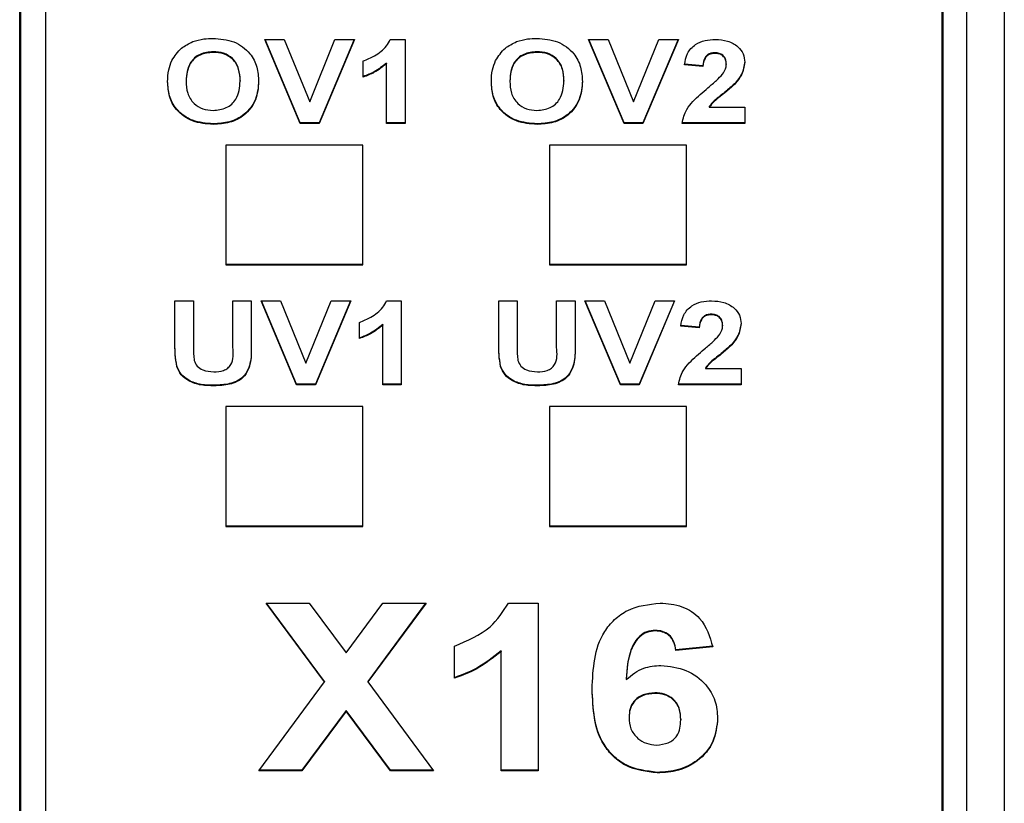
# Model space of a CAD drawing. Header units: millimetres. Extents: x 0 to 594, y 0 to 420.
# Tile 58 of 94: x 456.64 to 464.55, y 185.28 to 191.57. Entities that reach past the tile are written whole.
import ezdxf

# ---------------------------------------------------------------- set-up
doc = ezdxf.new("R2010")
doc.units = ezdxf.units.MM

msp = doc.modelspace()

# ---------------------------------------------------------------- linework, layer by layer
at = {"color": 7, "linetype": 'Continuous', "lineweight": 25}
for p, q in [((464.5481, 196.8064), (464.5481, 140.1078)), ((464.2481, 139.9624), (464.2481, 196.6609)), ((456.6481, 196.1021), (456.6481, 175.1214)), ((456.6411, 174.9336), (456.6411, 196.0293)), ((456.8481, 196.0716), (456.8481, 175.1507)), ((464.0481, 139.4837), (464.0481, 196.0716)), ((464.0551, 196.0293), (464.0551, 139.1231)), ((458.6093, 191.4103), (458.7658, 191.4103)), ((458.8942, 190.7364), (458.6093, 191.4103)), ((458.8942, 190.7413), (458.6113, 191.4103)), ((458.7658, 191.4103), (458.9698, 190.9092)), ((458.9698, 190.9092), (459.1731, 191.4103)), ((459.3304, 191.4103), (459.0465, 190.7364)), ((459.3283, 191.4103), (459.0465, 190.7413)), ((459.1731, 191.4103), (459.3304, 191.4103)), ((459.6165, 191.4103), (459.7354, 191.4103)), ((459.7354, 191.4103), (459.7354, 190.7364)), ((461.2093, 191.4103), (461.3658, 191.4103)), ((461.4942, 190.7364), (461.2093, 191.4103)), ((461.4942, 190.7413), (461.2113, 191.4103)), ((461.3658, 191.4103), (461.5698, 190.9092)), ((461.5698, 190.9092), (461.7731, 191.4103)), ((461.9304, 191.4103), (461.6465, 190.7364)), ((461.9283, 191.4103), (461.6465, 190.7413)), ((461.7731, 191.4103), (461.9304, 191.4103)), ((458.1952, 191.3115), (458.1952, 191.3066)), ((460.7952, 191.3115), (460.7952, 191.3066)), ((462.2243, 191.3028), (462.2243, 191.298)), ((459.3995, 191.1079), (459.3995, 191.2375)), ((459.5872, 191.221), (459.5872, 191.2162)), ((459.5872, 190.7364), (459.5872, 191.2162)), ((462.128, 191.1992), (461.9798, 191.2119)), ((462.128, 191.1943), (461.9798, 191.207)), ((462.128, 191.1992), (462.128, 191.1943)), ((462.3156, 191.2144), (462.3156, 191.2096)), ((457.9771, 191.0786), (457.9771, 191.0738)), ((458.4117, 191.0805), (458.4117, 191.0757)), ((460.5771, 191.0786), (460.5771, 191.0738)), ((461.0117, 191.0805), (461.0117, 191.0757)), ((462.3891, 191.0628), (462.3891, 191.058)), ((462.1775, 190.8709), (462.1775, 190.866)), ((462.1775, 190.866), (462.4638, 190.866)), ((462.4638, 190.866), (462.4638, 190.7364)), ((458.1955, 190.7326), (458.1955, 190.7278)), ((458.8942, 190.7413), (458.8942, 190.7364)), ((459.0465, 190.7413), (458.8942, 190.7413)), ((459.0465, 190.7364), (458.8942, 190.7364)), ((459.0465, 190.7413), (459.0465, 190.7364)), ((459.7354, 190.7413), (459.5872, 190.7413)), ((459.7354, 190.7364), (459.5872, 190.7364)), ((460.7955, 190.7326), (460.7955, 190.7278)), ((461.4942, 190.7413), (461.4942, 190.7364)), ((461.6465, 190.7413), (461.4942, 190.7413)), ((461.6465, 190.7364), (461.4942, 190.7364)), ((461.6465, 190.7413), (461.6465, 190.7364)), ((462.4638, 190.7413), (461.96, 190.7413)), ((462.4638, 190.7364), (461.96, 190.7364)), ((459.3964, 190.5615), (458.2964, 190.5615)), ((458.2964, 190.5615), (458.2964, 189.5994)), ((459.3964, 189.5994), (459.3964, 190.5615)), ((461.9964, 190.5615), (460.8964, 190.5615)), ((460.8964, 190.5615), (460.8964, 189.5994)), ((461.9964, 189.5994), (461.9964, 190.5615)), ((458.2964, 189.6043), (459.3964, 189.6043)), ((458.2964, 189.5994), (459.3964, 189.5994)), ((460.8964, 189.6043), (461.9964, 189.6043)), ((460.8964, 189.5994), (461.9964, 189.5994)), ((457.8882, 189.3112), (458.0364, 189.3112)), ((457.8882, 188.9532), (457.8882, 189.3112)), ((458.0364, 189.3112), (458.0364, 188.9455)), ((458.3525, 189.3112), (458.5006, 189.3112)), ((458.3525, 188.9377), (458.3525, 189.3112)), ((458.5006, 189.3112), (458.5006, 188.9587)), ((458.5796, 189.3112), (458.7362, 189.3112)), ((458.8646, 188.6373), (458.5796, 189.3112)), ((458.8646, 188.6422), (458.5817, 189.3112)), ((458.7362, 189.3112), (458.9402, 188.8101)), ((458.9402, 188.8101), (459.1435, 189.3112)), ((459.3008, 189.3112), (459.0169, 188.6373)), ((459.2987, 189.3112), (459.0169, 188.6422)), ((459.1435, 189.3112), (459.3008, 189.3112)), ((459.5869, 189.3112), (459.7058, 189.3112)), ((459.7058, 189.3112), (459.7058, 188.6373)), ((460.4882, 189.3112), (460.6364, 189.3112)), ((460.4882, 188.9532), (460.4882, 189.3112)), ((460.6364, 189.3112), (460.6364, 188.9455)), ((460.9525, 189.3112), (461.1006, 189.3112)), ((460.9525, 188.9377), (460.9525, 189.3112)), ((461.1006, 189.3112), (461.1006, 188.9587)), ((461.1796, 189.3112), (461.3362, 189.3112)), ((461.4646, 188.6373), (461.1796, 189.3112)), ((461.4646, 188.6422), (461.1817, 189.3112)), ((461.3362, 189.3112), (461.5402, 188.8101)), ((461.5402, 188.8101), (461.7435, 189.3112)), ((461.9008, 189.3112), (461.6169, 188.6373)), ((461.8987, 189.3112), (461.6169, 188.6422)), ((461.7435, 189.3112), (461.9008, 189.3112)), ((459.3699, 189.0088), (459.3699, 189.1384)), ((462.1946, 189.2038), (462.1946, 189.1989)), ((459.5576, 189.1219), (459.5576, 189.1171)), ((459.5576, 188.6373), (459.5576, 189.1171)), ((462.0983, 189.1001), (461.9501, 189.1128)), ((462.0983, 189.0952), (461.9501, 189.1079)), ((462.0983, 189.1001), (462.0983, 189.0952)), ((462.286, 189.1153), (462.286, 189.1105)), ((462.3595, 188.9637), (462.3595, 188.9589)), ((457.9033, 188.7878), (457.9033, 188.783)), ((460.5033, 188.7878), (460.5033, 188.783)), ((462.1479, 188.7718), (462.1479, 188.7669)), ((462.1479, 188.7669), (462.4342, 188.7669)), ((462.4342, 188.7669), (462.4342, 188.6373)), ((458.2035, 188.6335), (458.2035, 188.6287)), ((458.8646, 188.6422), (458.8646, 188.6373)), ((459.0169, 188.6422), (458.8646, 188.6422)), ((459.0169, 188.6373), (458.8646, 188.6373)), ((459.0169, 188.6422), (459.0169, 188.6373)), ((459.7058, 188.6422), (459.5576, 188.6422)), ((459.7058, 188.6373), (459.5576, 188.6373)), ((460.8035, 188.6335), (460.8035, 188.6287)), ((461.4646, 188.6422), (461.4646, 188.6373)), ((461.6169, 188.6422), (461.4646, 188.6422)), ((461.6169, 188.6373), (461.4646, 188.6373)), ((461.6169, 188.6422), (461.6169, 188.6373)), ((462.4342, 188.6422), (461.9304, 188.6422)), ((462.4342, 188.6373), (461.9304, 188.6373)), ((459.3964, 188.4624), (458.2964, 188.4624)), ((458.2964, 188.4624), (458.2964, 187.5003)), ((459.3964, 187.5003), (459.3964, 188.4624)), ((461.9964, 188.4624), (460.8964, 188.4624)), ((460.8964, 188.4624), (460.8964, 187.5003)), ((461.9964, 187.5003), (461.9964, 188.4624)), ((458.2964, 187.5052), (459.3964, 187.5052)), ((458.2964, 187.5003), (459.3964, 187.5003)), ((460.8964, 187.5052), (461.9964, 187.5052)), ((460.8964, 187.5003), (461.9964, 187.5003)), ((458.6206, 186.8846), (458.967, 186.8846)), ((459.0896, 186.2507), (458.6206, 186.8846)), ((459.0896, 186.2555), (458.6242, 186.8846)), ((458.967, 186.8846), (459.2627, 186.4847)), ((459.2627, 186.4847), (459.5585, 186.8846)), ((459.9048, 186.8846), (459.4359, 186.2507)), ((459.9012, 186.8846), (459.4359, 186.2555)), ((459.5585, 186.8846), (459.9048, 186.8846)), ((460.566, 186.8846), (460.8037, 186.8846)), ((460.8037, 186.8846), (460.8037, 185.5368)), ((461.7455, 186.6648), (461.7455, 186.66)), ((460.132, 186.2798), (460.132, 186.539)), ((462.2064, 186.5376), (461.9101, 186.5093)), ((462.2064, 186.5328), (461.9101, 186.5044)), ((460.5074, 186.5012), (460.5074, 186.4963)), ((460.5074, 185.5368), (460.5074, 186.4963)), ((461.9101, 186.5093), (461.9101, 186.5044)), ((458.5614, 185.5368), (459.0896, 186.2507)), ((459.0896, 186.2555), (459.0896, 186.2507)), ((459.4359, 186.2555), (459.4359, 186.2507)), ((459.4359, 186.2507), (459.9641, 185.5368)), ((461.5122, 186.2755), (461.5122, 186.2706)), ((461.7406, 186.1637), (461.7406, 186.1589)), ((459.2627, 186.0214), (458.9077, 185.5416)), ((459.2627, 186.0166), (458.9077, 185.5368)), ((459.6177, 185.5416), (459.2627, 186.0214)), ((459.2627, 186.0214), (459.2627, 186.0166)), ((459.6177, 185.5368), (459.2627, 186.0166)), ((461.5347, 185.9699), (461.5347, 185.965)), ((461.9496, 185.9507), (461.9496, 185.9458)), ((458.9077, 185.5368), (458.5614, 185.5368)), ((458.9077, 185.5416), (458.565, 185.5416)), ((458.9077, 185.5416), (458.9077, 185.5368)), ((459.9605, 185.5416), (459.6177, 185.5416)), ((459.6177, 185.5416), (459.6177, 185.5368)), ((459.9641, 185.5368), (459.6177, 185.5368)), ((460.8037, 185.5416), (460.5074, 185.5416)), ((460.8037, 185.5368), (460.5074, 185.5368)), ((461.7613, 185.5244), (461.7613, 185.5195))]:
    msp.add_line(p, q, dxfattribs=at)
for points, knots in [([(457.8633, 191.2406), (457.8861, 191.2765), (457.9268, 191.3405), (457.9991, 191.3766), (458.0309, 191.3925)], [0, 0, 0, 0, 0.559956, 1, 1, 1, 1]), ([(458.0309, 191.3925), (458.0605, 191.4012), (458.1132, 191.4169), (458.1688, 191.4183), (458.1933, 191.4189)], [0, 0, 0, 0, 0.559564, 1, 1, 1, 1]), ([(458.1933, 191.4189), (458.2507, 191.4142), (458.3653, 191.4046), (458.4929, 191.3094), (458.5527, 191.1901), (458.5575, 191.1117), (458.5599, 191.0724)], [0, 0, 0, 0, 0.279831, 0.558669, 0.779006, 1, 1, 1, 1]), ([(459.3995, 191.2375), (459.4307, 191.2501), (459.482, 191.271), (459.5437, 191.3138), (459.5895, 191.3569), (459.6075, 191.3925), (459.6165, 191.4103)], [0, 0, 0, 0, 0.33975, 0.560103, 0.780111, 1, 1, 1, 1]), ([(460.4633, 191.2406), (460.4861, 191.2765), (460.5268, 191.3405), (460.5991, 191.3766), (460.6309, 191.3925)], [0, 0, 0, 0, 0.559956, 1, 1, 1, 1]), ([(460.6309, 191.3925), (460.6605, 191.4012), (460.7132, 191.4169), (460.7688, 191.4183), (460.7933, 191.4189)], [0, 0, 0, 0, 0.559564, 1, 1, 1, 1]), ([(460.7933, 191.4189), (460.8507, 191.4142), (460.9653, 191.4046), (461.0929, 191.3094), (461.1527, 191.1901), (461.1575, 191.1117), (461.1599, 191.0724)], [0, 0, 0, 0, 0.279831, 0.558669, 0.779006, 1, 1, 1, 1]), ([(461.9798, 191.207), (461.9851, 191.238), (461.9956, 191.2996), (462.0592, 191.371), (462.1437, 191.4055), (462.1994, 191.4087), (462.2274, 191.4103)], [0, 0, 0, 0, 0.280752, 0.55897, 0.779275, 1, 1, 1, 1]), ([(462.2274, 191.4103), (462.2607, 191.4084), (462.3273, 191.4046), (462.4077, 191.3592), (462.4566, 191.2956), (462.4614, 191.2499), (462.4638, 191.227)], [0, 0, 0, 0, 0.280572, 0.55972, 0.779752, 1, 1, 1, 1]), ([(458.1952, 191.3115), (458.1585, 191.3078), (458.0853, 191.3004), (457.9875, 191.2129), (457.981, 191.1296), (457.9771, 191.0786)], [0, 0, 0, 0, 0.280278, 0.559877, 1, 1, 1, 1]), ([(458.1952, 191.3066), (458.1585, 191.3029), (458.0853, 191.2956), (457.9875, 191.208), (457.981, 191.1247), (457.9771, 191.0738)], [0, 0, 0, 0, 0.280278, 0.559877, 1, 1, 1, 1]), ([(458.4117, 191.0805), (458.4101, 191.1122), (458.407, 191.1754), (458.3604, 191.2572), (458.2808, 191.3052), (458.2237, 191.3094), (458.1952, 191.3115)], [0, 0, 0, 0, 0.281087, 0.560013, 0.779691, 1, 1, 1, 1]), ([(458.4117, 191.0757), (458.4101, 191.1074), (458.407, 191.1706), (458.3604, 191.2524), (458.2808, 191.3003), (458.2237, 191.3045), (458.1952, 191.3066)], [0, 0, 0, 0, 0.281087, 0.560013, 0.779691, 1, 1, 1, 1]), ([(460.7952, 191.3115), (460.7585, 191.3078), (460.6853, 191.3004), (460.5875, 191.2129), (460.581, 191.1296), (460.5771, 191.0786)], [0, 0, 0, 0, 0.2802778, 0.5598769, 1, 1, 1, 1]), ([(460.7952, 191.3066), (460.7585, 191.3029), (460.6853, 191.2956), (460.5875, 191.208), (460.581, 191.1247), (460.5771, 191.0738)], [0, 0, 0, 0, 0.280278, 0.559877, 1, 1, 1, 1]), ([(461.0117, 191.0805), (461.0101, 191.1122), (461.007, 191.1754), (460.9604, 191.2572), (460.8808, 191.3052), (460.8237, 191.3094), (460.7952, 191.3115)], [0, 0, 0, 0, 0.281087, 0.560013, 0.779691, 1, 1, 1, 1]), ([(461.0117, 191.0757), (461.0101, 191.1074), (461.007, 191.1706), (460.9604, 191.2524), (460.8808, 191.3003), (460.8237, 191.3045), (460.7952, 191.3066)], [0, 0, 0, 0, 0.281087, 0.560013, 0.779691, 1, 1, 1, 1]), ([(462.2243, 191.3028), (462.2135, 191.3022), (462.192, 191.301), (462.163, 191.2868), (462.1341, 191.2536), (462.1305, 191.2216), (462.128, 191.1992)], [0, 0, 0, 0, 0.1872361, 0.3740839, 0.5606964, 1, 1, 1, 1]), ([(462.2243, 191.298), (462.2135, 191.2974), (462.192, 191.2961), (462.163, 191.282), (462.1341, 191.2487), (462.1305, 191.2168), (462.128, 191.1943)], [0, 0, 0, 0, 0.187236, 0.374084, 0.560696, 1, 1, 1, 1]), ([(462.3156, 191.2144), (462.3148, 191.2271), (462.3133, 191.2524), (462.2914, 191.2838), (462.2585, 191.3009), (462.2357, 191.3022), (462.2243, 191.3028)], [0, 0, 0, 0, 0.28062, 0.559496, 0.779382, 1, 1, 1, 1]), ([(462.3156, 191.2096), (462.3148, 191.2223), (462.3133, 191.2476), (462.2914, 191.279), (462.2585, 191.2961), (462.2357, 191.2973), (462.2243, 191.298)], [0, 0, 0, 0, 0.28062, 0.559496, 0.779382, 1, 1, 1, 1]), ([(457.8289, 191.0693), (457.83, 191.1022), (457.8318, 191.1609), (457.8537, 191.2163), (457.8633, 191.2406)], [0, 0, 0, 0, 0.560171, 1, 1, 1, 1]), ([(459.5872, 191.221), (459.5559, 191.1957), (459.5001, 191.1505), (459.4303, 191.1243), (459.3995, 191.1128)], [0, 0, 0, 0, 0.559748, 1, 1, 1, 1]), ([(459.5872, 191.2162), (459.5559, 191.1909), (459.5001, 191.1456), (459.4303, 191.1194), (459.3995, 191.1079)], [0, 0, 0, 0, 0.559748, 1, 1, 1, 1]), ([(460.4289, 191.0693), (460.43, 191.1022), (460.4318, 191.1609), (460.4537, 191.2163), (460.4633, 191.2406)], [0, 0, 0, 0, 0.560171, 1, 1, 1, 1]), ([(462.2863, 191.1317), (462.2954, 191.1452), (462.3116, 191.1695), (462.3144, 191.1973), (462.3156, 191.2096)], [0, 0, 0, 0, 0.560061, 1, 1, 1, 1]), ([(462.4638, 191.2318), (462.4588, 191.1972), (462.4498, 191.1351), (462.4077, 191.085), (462.3891, 191.0628)], [0, 0, 0, 0, 0.5585193, 1, 1, 1, 1]), ([(462.4638, 191.227), (462.4588, 191.1923), (462.4498, 191.1303), (462.4077, 191.0801), (462.3891, 191.058)], [0, 0, 0, 0, 0.558519, 1, 1, 1, 1]), ([(462.1684, 191.0229), (462.1917, 191.0421), (462.2333, 191.0765), (462.2701, 191.1148), (462.2863, 191.1317)], [0, 0, 0, 0, 0.560237, 1, 1, 1, 1]), ([(458.1955, 190.7326), (458.1385, 190.7371), (458.0247, 190.7462), (457.8971, 190.8394), (457.8363, 190.9573), (457.8314, 191.0352), (457.8289, 191.0742)], [0, 0, 0, 0, 0.279942, 0.558704, 0.779045, 1, 1, 1, 1]), ([(458.1955, 190.7278), (458.1385, 190.7323), (458.0247, 190.7413), (457.8971, 190.8346), (457.8363, 190.9525), (457.8314, 191.0303), (457.8289, 191.0693)], [0, 0, 0, 0, 0.279942, 0.558704, 0.779045, 1, 1, 1, 1]), ([(457.9771, 191.0738), (457.9789, 191.0419), (457.9824, 190.9783), (458.0307, 190.8971), (458.1093, 190.8476), (458.1665, 190.8426), (458.1952, 190.8401)], [0, 0, 0, 0, 0.281021, 0.560116, 0.779939, 1, 1, 1, 1]), ([(458.1952, 190.8401), (458.2318, 190.8442), (458.305, 190.8525), (458.401, 190.9415), (458.4077, 191.0248), (458.4117, 191.0757)], [0, 0, 0, 0, 0.279991, 0.559768, 1, 1, 1, 1]), ([(458.5599, 191.0773), (458.5561, 191.0274), (458.5485, 190.9281), (458.4587, 190.8073), (458.3295, 190.7411), (458.2402, 190.7354), (458.1955, 190.7326)], [0, 0, 0, 0, 0.280551, 0.559488, 0.779434, 1, 1, 1, 1]), ([(458.5599, 191.0724), (458.5561, 191.0226), (458.5485, 190.9232), (458.4587, 190.8024), (458.3295, 190.7362), (458.2402, 190.7306), (458.1955, 190.7278)], [0, 0, 0, 0, 0.280551, 0.559488, 0.779434, 1, 1, 1, 1]), ([(460.7955, 190.7326), (460.7385, 190.7371), (460.6247, 190.7462), (460.4971, 190.8394), (460.4363, 190.9573), (460.4314, 191.0352), (460.4289, 191.0742)], [0, 0, 0, 0, 0.279942, 0.558704, 0.779045, 1, 1, 1, 1]), ([(460.7955, 190.7278), (460.7385, 190.7323), (460.6247, 190.7413), (460.4971, 190.8346), (460.4363, 190.9525), (460.4314, 191.0303), (460.4289, 191.0693)], [0, 0, 0, 0, 0.279942, 0.558704, 0.779045, 1, 1, 1, 1]), ([(460.5771, 191.0738), (460.5789, 191.0419), (460.5824, 190.9783), (460.6307, 190.8971), (460.7093, 190.8476), (460.7665, 190.8426), (460.7952, 190.8401)], [0, 0, 0, 0, 0.281021, 0.560116, 0.779939, 1, 1, 1, 1]), ([(460.7952, 190.8401), (460.8318, 190.8442), (460.905, 190.8525), (461.001, 190.9415), (461.0077, 191.0248), (461.0117, 191.0757)], [0, 0, 0, 0, 0.279991, 0.559768, 1, 1, 1, 1]), ([(461.1599, 191.0773), (461.1561, 191.0274), (461.1485, 190.9281), (461.0587, 190.8073), (460.9295, 190.7411), (460.8402, 190.7354), (460.7955, 190.7326)], [0, 0, 0, 0, 0.280551, 0.559488, 0.779434, 1, 1, 1, 1]), ([(461.1599, 191.0724), (461.1561, 191.0226), (461.1485, 190.9232), (461.0587, 190.8024), (460.9295, 190.7362), (460.8402, 190.7306), (460.7955, 190.7278)], [0, 0, 0, 0, 0.280551, 0.559488, 0.779434, 1, 1, 1, 1]), ([(462.3891, 191.0628), (462.3656, 191.0406), (462.3268, 191.0039), (462.2676, 190.9576), (462.2167, 190.9188), (462.1906, 190.8868), (462.1775, 190.8709)], [0, 0, 0, 0, 0.339989, 0.560194, 0.780381, 1, 1, 1, 1]), ([(462.3891, 191.058), (462.3656, 191.0357), (462.3268, 190.9991), (462.2676, 190.9528), (462.2167, 190.9139), (462.1906, 190.882), (462.1775, 190.866)], [0, 0, 0, 0, 0.339989, 0.560194, 0.780381, 1, 1, 1, 1]), ([(461.96, 190.7364), (461.9695, 190.7753), (461.9852, 190.8394), (462.047, 190.9131), (462.1055, 190.9697), (462.1474, 191.0051), (462.1684, 191.0229)], [0, 0, 0, 0, 0.338917, 0.559068, 0.779517, 1, 1, 1, 1]), ([(459.3699, 189.1384), (459.401, 189.1511), (459.4524, 189.1719), (459.514, 189.2147), (459.5598, 189.2578), (459.5779, 189.2934), (459.5869, 189.3112)], [0, 0, 0, 0, 0.33975, 0.560103, 0.780111, 1, 1, 1, 1]), ([(461.9501, 189.1079), (461.9554, 189.1389), (461.966, 189.2005), (462.0296, 189.272), (462.114, 189.3064), (462.1698, 189.3096), (462.1977, 189.3112)], [0, 0, 0, 0, 0.280752, 0.55897, 0.779275, 1, 1, 1, 1]), ([(462.1977, 189.3112), (462.2311, 189.3093), (462.2977, 189.3056), (462.3781, 189.2601), (462.4269, 189.1965), (462.4318, 189.1508), (462.4342, 189.1279)], [0, 0, 0, 0, 0.280572, 0.55972, 0.779752, 1, 1, 1, 1]), ([(462.1946, 189.2038), (462.1839, 189.2031), (462.1623, 189.2019), (462.1334, 189.1877), (462.1045, 189.1545), (462.1009, 189.1225), (462.0983, 189.1001)], [0, 0, 0, 0, 0.187236, 0.374084, 0.560696, 1, 1, 1, 1]), ([(462.1946, 189.1989), (462.1839, 189.1983), (462.1623, 189.197), (462.1334, 189.1829), (462.1045, 189.1496), (462.1009, 189.1177), (462.0983, 189.0952)], [0, 0, 0, 0, 0.1872361, 0.3740839, 0.5606964, 1, 1, 1, 1]), ([(462.286, 189.1153), (462.2852, 189.128), (462.2836, 189.1533), (462.2618, 189.1847), (462.2288, 189.2018), (462.206, 189.2031), (462.1946, 189.2038)], [0, 0, 0, 0, 0.28062, 0.559496, 0.779382, 1, 1, 1, 1]), ([(462.286, 189.1105), (462.2852, 189.1232), (462.2836, 189.1485), (462.2618, 189.1799), (462.2288, 189.197), (462.206, 189.1983), (462.1946, 189.1989)], [0, 0, 0, 0, 0.28062, 0.559496, 0.779382, 1, 1, 1, 1]), ([(459.5576, 189.1219), (459.5263, 189.0966), (459.4704, 189.0514), (459.4006, 189.0252), (459.3699, 189.0137)], [0, 0, 0, 0, 0.559748, 1, 1, 1, 1]), ([(459.5576, 189.1171), (459.5263, 189.0918), (459.4704, 189.0466), (459.4006, 189.0204), (459.3699, 189.0088)], [0, 0, 0, 0, 0.5597478, 1, 1, 1, 1]), ([(462.2567, 189.0326), (462.2658, 189.0462), (462.282, 189.0704), (462.2848, 189.0982), (462.286, 189.1105)], [0, 0, 0, 0, 0.560061, 1, 1, 1, 1]), ([(462.4342, 189.1327), (462.4291, 189.0981), (462.4201, 189.0361), (462.3781, 188.9859), (462.3595, 188.9637)], [0, 0, 0, 0, 0.558519, 1, 1, 1, 1]), ([(462.4342, 189.1279), (462.4291, 189.0932), (462.4201, 189.0312), (462.3781, 188.981), (462.3595, 188.9589)], [0, 0, 0, 0, 0.558519, 1, 1, 1, 1]), ([(462.1388, 188.9238), (462.1621, 188.943), (462.2037, 188.9774), (462.2405, 189.0157), (462.2567, 189.0326)], [0, 0, 0, 0, 0.560237, 1, 1, 1, 1]), ([(457.9033, 188.7878), (457.898, 188.8194), (457.8885, 188.8759), (457.8883, 188.9329), (457.8882, 188.9581)], [0, 0, 0, 0, 0.559743, 1, 1, 1, 1]), ([(457.9033, 188.783), (457.898, 188.8146), (457.8885, 188.8711), (457.8883, 188.9281), (457.8882, 188.9532)], [0, 0, 0, 0, 0.559743, 1, 1, 1, 1]), ([(458.0364, 188.9455), (458.0362, 188.9244), (458.036, 188.8867), (458.0404, 188.8492), (458.0424, 188.8327)], [0, 0, 0, 0, 0.56018, 1, 1, 1, 1]), ([(458.199, 188.741), (458.2262, 188.7421), (458.2671, 188.7438), (458.3134, 188.7693), (458.3627, 188.8268), (458.357, 188.8884), (458.3525, 188.9377)], [0, 0, 0, 0, 0.25002, 0.375143, 0.500353, 1, 1, 1, 1]), ([(458.5006, 188.9636), (458.5015, 188.9177), (458.5034, 188.8268), (458.4543, 188.6969), (458.3275, 188.6381), (458.2449, 188.6351), (458.2035, 188.6335)], [0, 0, 0, 0, 0.28222, 0.55919, 0.778866, 1, 1, 1, 1]), ([(458.5006, 188.9587), (458.5015, 188.9129), (458.5034, 188.822), (458.4543, 188.692), (458.3275, 188.6333), (458.2449, 188.6302), (458.2035, 188.6287)], [0, 0, 0, 0, 0.28222, 0.55919, 0.778866, 1, 1, 1, 1]), ([(460.5033, 188.7878), (460.498, 188.8194), (460.4885, 188.8759), (460.4883, 188.9329), (460.4882, 188.9581)], [0, 0, 0, 0, 0.559743, 1, 1, 1, 1]), ([(460.5033, 188.783), (460.498, 188.8146), (460.4885, 188.8711), (460.4883, 188.9281), (460.4882, 188.9532)], [0, 0, 0, 0, 0.559743, 1, 1, 1, 1]), ([(460.6364, 188.9455), (460.6362, 188.9244), (460.636, 188.8867), (460.6404, 188.8492), (460.6424, 188.8327)], [0, 0, 0, 0, 0.56018, 1, 1, 1, 1]), ([(460.799, 188.741), (460.8262, 188.7421), (460.8671, 188.7438), (460.9134, 188.7693), (460.9627, 188.8268), (460.957, 188.8884), (460.9525, 188.9377)], [0, 0, 0, 0, 0.25002, 0.375143, 0.500353, 1, 1, 1, 1]), ([(461.1006, 188.9636), (461.1015, 188.9177), (461.1034, 188.8268), (461.0543, 188.6969), (460.9275, 188.6381), (460.8449, 188.6351), (460.8035, 188.6335)], [0, 0, 0, 0, 0.28222, 0.55919, 0.778866, 1, 1, 1, 1]), ([(461.1006, 188.9587), (461.1015, 188.9129), (461.1034, 188.822), (461.0543, 188.692), (460.9275, 188.6333), (460.8449, 188.6302), (460.8035, 188.6287)], [0, 0, 0, 0, 0.28222, 0.55919, 0.778866, 1, 1, 1, 1]), ([(461.9304, 188.6373), (461.9399, 188.6762), (461.9556, 188.7403), (462.0174, 188.814), (462.0759, 188.8706), (462.1178, 188.9061), (462.1388, 188.9238)], [0, 0, 0, 0, 0.338917, 0.559068, 0.779517, 1, 1, 1, 1]), ([(462.3595, 188.9637), (462.3359, 188.9415), (462.2972, 188.9048), (462.2379, 188.8585), (462.1871, 188.8197), (462.1609, 188.7877), (462.1479, 188.7718)], [0, 0, 0, 0, 0.339989, 0.560194, 0.780381, 1, 1, 1, 1]), ([(462.3595, 188.9589), (462.3359, 188.9366), (462.2972, 188.9), (462.2379, 188.8537), (462.1871, 188.8148), (462.1609, 188.7829), (462.1479, 188.7669)], [0, 0, 0, 0, 0.3399893, 0.5601935, 0.7803806, 1, 1, 1, 1]), ([(458.0424, 188.8327), (458.0488, 188.8167), (458.0617, 188.7848), (458.1188, 188.7462), (458.1686, 188.743), (458.199, 188.741)], [0, 0, 0, 0, 0.280066, 0.560124, 1, 1, 1, 1]), ([(460.6424, 188.8327), (460.6488, 188.8167), (460.6617, 188.7848), (460.7188, 188.7462), (460.7686, 188.743), (460.799, 188.741)], [0, 0, 0, 0, 0.280066, 0.560124, 1, 1, 1, 1]), ([(458.2035, 188.6335), (458.1681, 188.6341), (458.0974, 188.6352), (458.0031, 188.6651), (457.9331, 188.7193), (457.9132, 188.765), (457.9033, 188.7878)], [0, 0, 0, 0, 0.2810303, 0.5604071, 0.7802828, 1, 1, 1, 1]), ([(458.2035, 188.6287), (458.1681, 188.6293), (458.0974, 188.6304), (458.0031, 188.6602), (457.9331, 188.7144), (457.9132, 188.7601), (457.9033, 188.783)], [0, 0, 0, 0, 0.28103, 0.560407, 0.780283, 1, 1, 1, 1]), ([(460.8035, 188.6335), (460.7681, 188.6341), (460.6974, 188.6352), (460.6031, 188.6651), (460.5331, 188.7193), (460.5132, 188.765), (460.5033, 188.7878)], [0, 0, 0, 0, 0.28103, 0.560407, 0.780283, 1, 1, 1, 1]), ([(460.8035, 188.6287), (460.7681, 188.6293), (460.6974, 188.6304), (460.6031, 188.6602), (460.5331, 188.7144), (460.5132, 188.7601), (460.5033, 188.783)], [0, 0, 0, 0, 0.28103, 0.560407, 0.780283, 1, 1, 1, 1]), ([(460.132, 186.539), (460.2365, 186.5823), (460.4228, 186.6596), (460.5223, 186.8159), (460.566, 186.8846)], [0, 0, 0, 0, 0.560993, 1, 1, 1, 1]), ([(461.2384, 186.1926), (461.2454, 186.3559), (461.2541, 186.5604), (461.4142, 186.754), (461.555, 186.8578), (461.6923, 186.8739), (461.7835, 186.8846)], [0, 0, 0, 0, 0.499464, 0.625198, 0.75092, 1, 1, 1, 1]), ([(461.7835, 186.8846), (461.8438, 186.8796), (461.9643, 186.8696), (462.1434, 186.7474), (462.1825, 186.6141), (462.2064, 186.5328)], [0, 0, 0, 0, 0.280754, 0.560899, 1, 1, 1, 1]), ([(461.7455, 186.6648), (461.7224, 186.6625), (461.6761, 186.6578), (461.5993, 186.6086), (461.5254, 186.4781), (461.5175, 186.3567), (461.5122, 186.2755)], [0, 0, 0, 0, 0.124834, 0.249864, 0.498342, 1, 1, 1, 1]), ([(461.7455, 186.66), (461.7224, 186.6576), (461.6761, 186.653), (461.5993, 186.6037), (461.5254, 186.4733), (461.5175, 186.3518), (461.5122, 186.2706)], [0, 0, 0, 0, 0.124834, 0.249864, 0.498342, 1, 1, 1, 1]), ([(461.9101, 186.5093), (461.9063, 186.5311), (461.8987, 186.5747), (461.8618, 186.6292), (461.8052, 186.6607), (461.7654, 186.6634), (461.7455, 186.6648)], [0, 0, 0, 0, 0.2807717, 0.5600456, 0.7797798, 1, 1, 1, 1]), ([(461.9101, 186.5044), (461.9063, 186.5263), (461.8987, 186.5699), (461.8618, 186.6244), (461.8052, 186.6558), (461.7654, 186.6586), (461.7455, 186.66)], [0, 0, 0, 0, 0.280772, 0.560046, 0.77978, 1, 1, 1, 1]), ([(460.5074, 186.5012), (460.4448, 186.4506), (460.3331, 186.3601), (460.1935, 186.3077), (460.132, 186.2847)], [0, 0, 0, 0, 0.559748, 1, 1, 1, 1]), ([(460.5074, 186.4963), (460.4448, 186.4457), (460.3331, 186.3553), (460.1935, 186.3029), (460.132, 186.2798)], [0, 0, 0, 0, 0.559748, 1, 1, 1, 1]), ([(461.5122, 186.2706), (461.5566, 186.3068), (461.6361, 186.3714), (461.7433, 186.3798), (461.7906, 186.3835)], [0, 0, 0, 0, 0.559084, 1, 1, 1, 1]), ([(461.7906, 186.3835), (461.8602, 186.3757), (461.9995, 186.3602), (462.1503, 186.2429), (462.2349, 186.1027), (462.2422, 186.007), (462.2459, 185.9591)], [0, 0, 0, 0, 0.279326, 0.559011, 0.779285, 1, 1, 1, 1]), ([(461.7613, 185.5244), (461.6731, 185.5354), (461.5405, 185.5519), (461.4062, 185.654), (461.2527, 185.8419), (461.2447, 186.0395), (461.2384, 186.1975)], [0, 0, 0, 0, 0.248922, 0.37465, 0.500373, 1, 1, 1, 1]), ([(461.7613, 185.5195), (461.6731, 185.5305), (461.5405, 185.547), (461.4062, 185.6491), (461.2527, 185.837), (461.2447, 186.0347), (461.2384, 186.1926)], [0, 0, 0, 0, 0.248922, 0.37465, 0.500373, 1, 1, 1, 1]), ([(461.7406, 186.1637), (461.7086, 186.1606), (461.6447, 186.1544), (461.5724, 186.1025), (461.5384, 186.0357), (461.5359, 185.9918), (461.5347, 185.9699)], [0, 0, 0, 0, 0.279845, 0.559077, 0.779095, 1, 1, 1, 1]), ([(461.7406, 186.1589), (461.7086, 186.1557), (461.6447, 186.1495), (461.5724, 186.0976), (461.5384, 186.0308), (461.5359, 185.987), (461.5347, 185.965)], [0, 0, 0, 0, 0.279845, 0.559077, 0.779095, 1, 1, 1, 1]), ([(461.9496, 185.9507), (461.9482, 185.9805), (461.9454, 186.04), (461.8971, 186.1152), (461.821, 186.1577), (461.7674, 186.1617), (461.7406, 186.1637)], [0, 0, 0, 0, 0.280827, 0.559225, 0.779501, 1, 1, 1, 1]), ([(461.9496, 185.9458), (461.9482, 185.9757), (461.9454, 186.0352), (461.8971, 186.1104), (461.821, 186.1529), (461.7674, 186.1569), (461.7406, 186.1589)], [0, 0, 0, 0, 0.280827, 0.559225, 0.779501, 1, 1, 1, 1]), ([(461.5347, 185.965), (461.5369, 185.9341), (461.5412, 185.8725), (461.5968, 185.7986), (461.6726, 185.7524), (461.7278, 185.7469), (461.7554, 185.7442)], [0, 0, 0, 0, 0.280501, 0.559381, 0.779875, 1, 1, 1, 1]), ([(461.7554, 185.7442), (461.7875, 185.7474), (461.8515, 185.7538), (461.942, 185.8268), (461.9467, 185.9007), (461.9496, 185.9458)], [0, 0, 0, 0, 0.28075, 0.560237, 1, 1, 1, 1]), ([(462.2459, 185.9639), (462.2399, 185.8994), (462.2277, 185.7705), (462.1013, 185.6206), (461.9347, 185.5359), (461.8191, 185.5282), (461.7613, 185.5244)], [0, 0, 0, 0, 0.2802047, 0.5593135, 0.7794112, 1, 1, 1, 1]), ([(462.2459, 185.9591), (462.2399, 185.8945), (462.2277, 185.7657), (462.1013, 185.6157), (461.9347, 185.531), (461.8191, 185.5234), (461.7613, 185.5195)], [0, 0, 0, 0, 0.280205, 0.559313, 0.779411, 1, 1, 1, 1])]:
    msp.add_open_spline(points, degree=3, knots=knots, dxfattribs=at)

doc.saveas('drawing.dxf')
